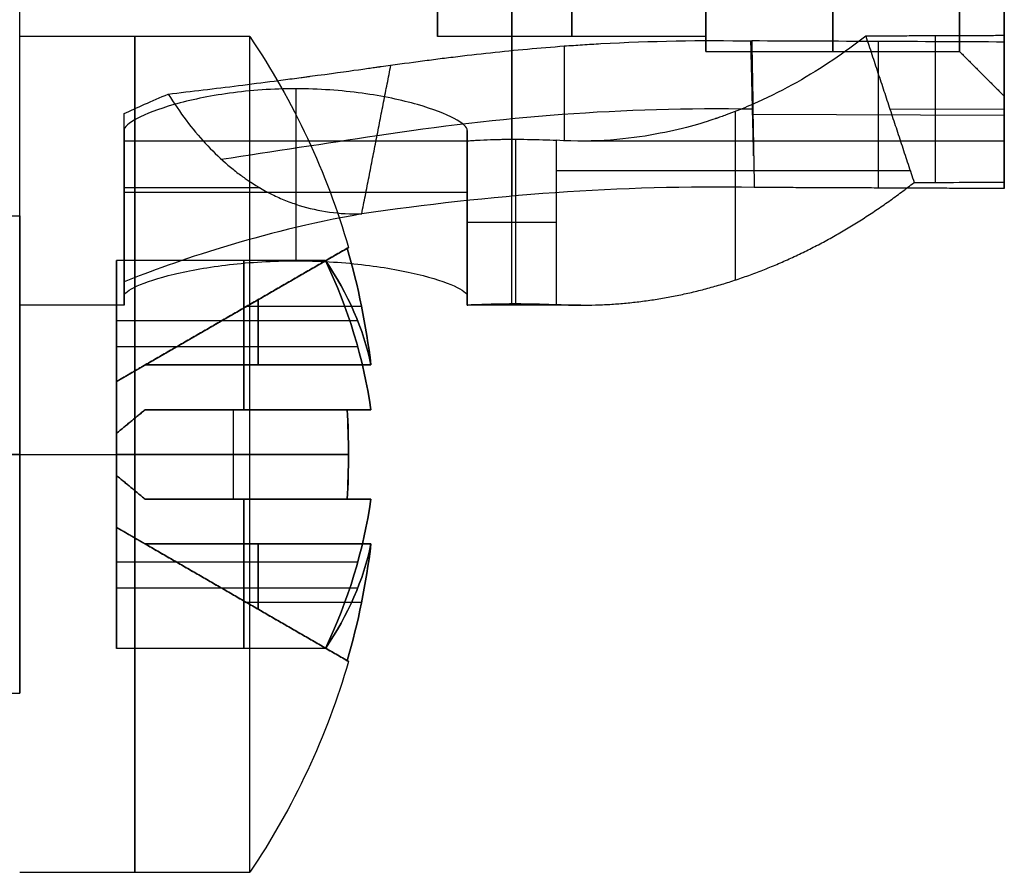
# Model space of a CAD drawing. Header units: millimetres. Extents: x -66 to 114, y 79 to 395.
# Tile 104 of 211: x 53.35 to 59.95, y 82.47 to 88.19. Entities that reach past the tile are written whole.
import ezdxf

# ---------------------------------------------------------------- set-up
doc = ezdxf.new("R2010")
doc.units = ezdxf.units.MM
doc.layers.add('Layer 01', color=7, linetype='Continuous', true_color=0x000000)

# ---------------------------------------------------------------- blocks, each defined once
blk = doc.blocks.new('Block 03')
at = {"layer": 'Layer 01'}
for p, q in [((56.15, 89.8986, 13.6304), (56.15, 88.0733, 13.6304)), ((57.95, 88.0733, 13.65), (56.15, 88.0733, 13.65)), ((57.95, 88.0732, 13.65), (57.95, 87.9733, 13.65)), ((59.4859, 88.078, 16.5935), (59.4859, 87.0962, 17.0895)), ((59.1036, 88.0405, 10.7816), (59.1036, 87.0586, 10.2855)), ((55.2, 87.7236, 15.7549), (55.2, 86.5706, 15.7549)), ((59.95, 87.3734, 13.6788), (59.95, 87.6734, 13.6788)), ((59.1835, 87.5864, 16.8389), (59.95, 87.5894, 16.8448)), ((58.1458, 87.5712, 15.2414), (58.1458, 86.4418, 15.2414)), ((58.2653, 87.5533, 10.5262), (59.95, 87.5458, 10.541)), ((56.35, 87.3881, 14.088), (56.35, 86.286, 14.088)), ((56.6742, 87.3854, 13.2469), (56.6742, 86.284, 13.2469)), ((54.05, 86.2789, 13.3601), (54.05, 87.3802, 13.3601)), ((56.35, 87.3733, 13.65), (54.05, 87.3733, 13.65)), ((59.95, 87.3733, 13.65), (57.1119, 87.3733, 13.65)), ((59.3194, 87.1747, 17.0481), (56.9461, 87.1747, 13.3945)), ((51.65, 86.8733, 22.25), (53.35, 86.8733, 22.25)), ((54.05, 86.9152, 14.6049), (54.05, 86.9152, 12.1154)), ((56.35, 86.8586, 14.6049), (56.35, 86.8586, 13.5711)), ((51.65, 83.6733, 22.25), (53.35, 83.6733, 22.25))]:
    blk.add_line(p, q, dxfattribs=at)
at = {"layer": 'Layer 01', "extrusion": (1, 9.34925e-16, 2.7939e-15)}
blk.add_arc((93.8733, 13.65, 53.35), 7.6, 180, 0, dxfattribs=at)
at = {"layer": 'Layer 01', "extrusion": (-1, -1.86985e-15, -2.7939e-15)}
blk.add_arc((-93.8733, 13.65, -53.35), 7.6, 0, 180, dxfattribs=at)
at = {"layer": 'Layer 01', "extrusion": (-1, -1.14604e-15, -2.7939e-15)}
blk.add_arc((-93.8733, 13.65, -59.95), 6.2, 0, 180, dxfattribs=at)
at = {"layer": 'Layer 01', "extrusion": (1, 1.14604e-15, 2.7939e-15)}
blk.add_arc((93.8733, 13.65, 59.95), 6.2, 180, 360, dxfattribs=at)
at = {"layer": 'Layer 01', "extrusion": (-1, 0, 0)}
for centre, radius, start, end in [((-93.8733, 13.65, -58.8), 5.9, 0, 180), ((-93.8733, 13.65, -58.8), 5.9, 180, 0), ((-93.8733, 13.65, -56.65), 7.6, 236.96669, 334.6669), ((-93.8733, 13.65, -56.65), 7.6, 0, 94.6669)]:
    blk.add_arc(centre, radius, start, end, dxfattribs=at)
at = {"layer": 'Layer 01', "extrusion": (1, 1.68236e-30, 2.7939e-15)}
for start, end in [(360, 180), (180, 360)]:
    blk.add_arc((93.8733, 13.65, 59.65), 5.9, start, end, dxfattribs=at)
at = {"layer": 'Layer 01', "extrusion": (-1, -4.04839e-16, -2.72072e-15)}
blk.add_arc((-93.8733, 13.65, -59.95), 7.6, 26.93853, 93.78729, dxfattribs=at)
at = {"layer": 'Layer 01', "extrusion": (-1, 5.78726e-16, -6.91019e-16)}
blk.add_arc((-93.8733, 13.65, -59.95), 7.6, 266.93853, 333.78729, dxfattribs=at)
at = {"layer": 'Layer 01', "extrusion": (-1, 0, -3.55271e-15)}
for centre, radius, start, end in [((-93.8733, 13.65, -57.05), 5.8, 306.4346, 83.5654), ((-93.8733, 13.65, -56.9999), 6.5, 334.42204, 358.47869)]:
    blk.add_arc(centre, radius, start, end, dxfattribs=at)
at = {"layer": 'Layer 01', "extrusion": (-1, -6.14227e-12, 3.1223e-12)}
blk.add_arc((-93.8733, 13.65, -59.95), 6.5, 333.88692, 26.96179, dxfattribs=at)
at = {"layer": 'Layer 01', "extrusion": (0, 1, 0)}
blk.add_arc((-56.8124, 13.5474, 87.0592), 3.1115, 306.51208, 332.60149, dxfattribs=at)
at = {"layer": 'Layer 01', "extrusion": (0, -1, 0)}
for centre, radius, start, end in [((55.2, 14.6049, -87.0286), 1.15, 0, 180), ((56.6742, 13.5711, -86.8298), 0.3242, 180, 326.99329)]:
    blk.add_arc(centre, radius, start, end, dxfattribs=at)
at = {"layer": 'Layer 01', "extrusion": (-1, -5.26146e-16, -4.44089e-15)}
blk.add_arc((-85.2733, 22.25, -53.35), 1.6, 90, 270, dxfattribs=at)
at = {"layer": 'Layer 01', "extrusion": (1, 4.03196e-14, 1.23383e-14)}
blk.add_arc((93.8733, 13.65, 56.35), 7.6, 172.78173, 180, dxfattribs=at)
at = {"layer": 'Layer 01', "extrusion": (1, 5.83637e-13, 3.02937e-15)}
blk.add_arc((93.8733, 13.65, 56.35), 7.6, 180, 180.59478, dxfattribs=at)
at = {"layer": 'Layer 01', "extrusion": (-1, -5.26146e-16, -2.22045e-15)}
blk.add_arc((-85.2733, 22.25, -53.35), 1.6, 270, 90, dxfattribs=at)
at = {"layer": 'Layer 01'}
for points, knots in [([(57.95, 87.9733, 13.65), (57.95, 87.9733, 13.4698), (57.95, 87.9856, 13.2005), (57.95, 88.0215, 12.8879), (57.95, 88.0449, 12.732), (57.95, 88.056, 12.6653), (57.95, 88.0637, 12.6208), (57.95, 88.0675, 12.5999), (57.95, 88.1066, 12.3886), (57.95, 88.1721, 12.1104), (57.95, 88.272, 11.7922), (57.95, 88.3199, 11.6572), (57.95, 88.3529, 11.5675), (57.95, 88.3693, 11.5245), (57.95, 88.4608, 11.2932), (57.95, 88.5842, 11.0223), (57.95, 88.7278, 10.7614), (57.95, 88.828, 10.5898), (57.95, 88.8794, 10.5066), (57.95, 89.1575, 10.0811), (57.95, 89.4139, 9.7656), (57.95, 89.8451, 9.3343), (57.95, 90.0708, 9.1307), (57.95, 90.3519, 8.9142), (57.95, 90.4762, 8.8259), (57.95, 90.5598, 8.7681), (57.95, 90.6032, 8.739), (57.95, 90.8114, 8.6028), (57.95, 91.0684, 8.4527), (57.95, 91.3808, 8.3007), (57.95, 91.5174, 8.2406), (57.95, 91.609, 8.2016), (57.95, 91.6572, 8.1818), (57.95, 91.8791, 8.0939), (57.95, 92.1496, 8.0017), (57.95, 92.4723, 7.9174), (57.95, 92.6354, 7.881), (57.95, 92.7057, 7.8666), (57.95, 92.7527, 7.8574), (57.95, 92.7776, 7.8526), (57.95, 93.1539, 7.7829), (57.95, 93.5131, 7.7501), (57.95, 94.0534, 7.75), (57.95, 94.3227, 7.7623), (57.95, 94.6353, 7.7982), (57.95, 94.7912, 7.8215), (57.95, 94.858, 7.8327), (57.95, 94.9025, 7.8404), (57.95, 94.9234, 7.8442), (57.95, 95.1347, 7.8832), (57.95, 95.4129, 7.9487), (57.95, 95.7311, 8.0487), (57.95, 95.8661, 8.0965), (57.95, 95.9558, 8.1295), (57.95, 95.9988, 8.1459), (57.95, 96.2302, 8.2375), (57.95, 96.5011, 8.3608), (57.95, 96.7619, 8.5045), (57.95, 96.9336, 8.6047), (57.95, 97.0168, 8.6561), (57.95, 97.4422, 8.9342), (57.95, 97.7577, 9.1906), (57.95, 98.189, 9.6218), (57.95, 98.3927, 9.8475), (57.95, 98.6092, 10.1286), (57.95, 98.6974, 10.2528), (57.95, 98.7553, 10.3365), (57.95, 98.7844, 10.3798), (57.95, 98.9205, 10.588), (57.95, 99.0707, 10.845), (57.95, 99.2226, 11.1575), (57.95, 99.2828, 11.294), (57.95, 99.3218, 11.3857), (57.95, 99.3415, 11.4339), (57.95, 99.4294, 11.6558), (57.95, 99.5216, 11.9262), (57.95, 99.606, 12.2489), (57.95, 99.6423, 12.4121), (57.95, 99.6567, 12.4824), (57.95, 99.666, 12.5293), (57.95, 99.6707, 12.5542), (57.95, 99.7406, 12.9312), (57.95, 99.7734, 13.2891), (57.95, 99.7733, 13.65)], [0, 0, 0, 0, 0.579641, 0.869462, 1.014372, 1.086828, 1.086828, 1.159283, 1.159283, 1.738924, 2.028745, 2.173655, 2.173655, 2.318565, 2.318565, 2.898207, 3.188027, 3.188027, 3.477848, 3.477848, 4.637131, 4.637131, 5.216772, 5.506593, 5.651503, 5.651503, 5.796413, 5.796413, 6.376055, 6.665875, 6.810786, 6.810786, 6.955696, 6.955696, 7.535338, 7.825158, 7.970069, 8.042524, 8.042524, 8.114979, 8.114979, 9.274262, 9.274262, 9.853903, 10.143724, 10.288634, 10.361089, 10.361089, 10.433544, 10.433544, 11.013186, 11.303006, 11.447917, 11.447917, 11.592827, 11.592827, 12.172468, 12.462289, 12.462289, 12.75211, 12.75211, 13.911392, 13.911392, 14.491034, 14.780854, 14.925765, 14.925765, 15.070675, 15.070675, 15.650316, 15.940137, 16.085047, 16.085047, 16.229958, 16.229958, 16.809599, 17.09942, 17.24433, 17.316785, 17.316785, 17.38924, 17.38924, 18.548523, 18.548523, 18.548523, 18.548523]), ([(57.95, 99.7733, 13.65), (57.95, 99.7733, 13.8304), (57.95, 99.761, 14.1), (57.95, 99.7251, 14.4124), (57.95, 99.7017, 14.5682), (57.95, 99.6906, 14.6348), (57.95, 99.6829, 14.6792), (57.95, 99.6792, 14.7001), (57.95, 99.6401, 14.9114), (57.95, 99.5746, 15.1896), (57.95, 99.4747, 15.5078), (57.95, 99.4268, 15.6428), (57.95, 99.3938, 15.7325), (57.95, 99.3774, 15.7755), (57.95, 99.2858, 16.0068), (57.95, 99.1625, 16.2777), (57.95, 99.0189, 16.5386), (57.95, 98.9186, 16.7102), (57.95, 98.8672, 16.7934), (57.95, 98.5892, 17.2189), (57.95, 98.3327, 17.5344), (57.95, 97.9015, 17.9657), (57.95, 97.6758, 18.1693), (57.95, 97.3947, 18.3858), (57.95, 97.2705, 18.4741), (57.95, 97.1868, 18.5319), (57.95, 97.1435, 18.561), (57.95, 96.9353, 18.6972), (57.95, 96.6783, 18.8473), (57.95, 96.3659, 18.9993), (57.95, 96.2293, 19.0594), (57.95, 96.1376, 19.0984), (57.95, 96.0895, 19.1182), (57.95, 95.8675, 19.2061), (57.95, 95.5971, 19.2983), (57.95, 95.2744, 19.3826), (57.95, 95.1112, 19.419), (57.95, 95.0409, 19.4334), (57.95, 94.994, 19.4426), (57.95, 94.969, 19.4474), (57.95, 94.5928, 19.5171), (57.95, 94.2335, 19.5499), (57.95, 93.6932, 19.55), (57.95, 93.424, 19.5377), (57.95, 93.1113, 19.5018), (57.95, 92.9554, 19.4785), (57.95, 92.8887, 19.4673), (57.95, 92.8442, 19.4596), (57.95, 92.8232, 19.4558), (57.95, 92.6119, 19.4168), (57.95, 92.3338, 19.3513), (57.95, 92.0156, 19.2513), (57.95, 91.8805, 19.2035), (57.95, 91.7908, 19.1705), (57.95, 91.7478, 19.1541), (57.95, 91.5165, 19.0625), (57.95, 91.2456, 18.9392), (57.95, 90.9848, 18.7955), (57.95, 90.8131, 18.6953), (57.95, 90.7299, 18.6439), (57.95, 90.3044, 18.3658), (57.95, 89.989, 18.1094), (57.95, 89.5576, 17.6782), (57.95, 89.354, 17.4525), (57.95, 89.1375, 17.1714), (57.95, 89.0492, 17.0472), (57.95, 88.9914, 16.9635), (57.95, 88.9623, 16.9202), (57.95, 88.8261, 16.712), (57.95, 88.676, 16.455), (57.95, 88.524, 16.1425), (57.95, 88.4639, 16.006), (57.95, 88.4249, 15.9143), (57.95, 88.4052, 15.8661), (57.95, 88.3172, 15.6442), (57.95, 88.225, 15.3738), (57.95, 88.1407, 15.0511), (57.95, 88.1043, 14.8879), (57.95, 88.09, 14.8176), (57.95, 88.0807, 14.7707), (57.95, 88.0759, 14.7457), (57.95, 88.0062, 14.3693), (57.95, 87.9734, 14.0114), (57.95, 87.9733, 13.65)], [0, 0, 0, 0, 0.579641, 0.869461, 1.014372, 1.086827, 1.086827, 1.159282, 1.159282, 1.738923, 2.028743, 2.173653, 2.173653, 2.318564, 2.318564, 2.898204, 3.188025, 3.188025, 3.477845, 3.477845, 4.637127, 4.637127, 5.216768, 5.506588, 5.651499, 5.651499, 5.796409, 5.796409, 6.37605, 6.66587, 6.81078, 6.81078, 6.955691, 6.955691, 7.535331, 7.825152, 7.970062, 8.042517, 8.042517, 8.114972, 8.114972, 9.274254, 9.274254, 9.853895, 10.143715, 10.288626, 10.361081, 10.361081, 10.433536, 10.433536, 11.013177, 11.302997, 11.447907, 11.447907, 11.592818, 11.592818, 12.172459, 12.462279, 12.462279, 12.752099, 12.752099, 13.911381, 13.911381, 14.491022, 14.780842, 14.925753, 14.925753, 15.070663, 15.070663, 15.650304, 15.940124, 16.085034, 16.085034, 16.229945, 16.229945, 16.809586, 17.099406, 17.244316, 17.316771, 17.316771, 17.389226, 17.389226, 18.548508, 18.548508, 18.548508, 18.548508]), ([(57.95, 90.9733, 8.6271), (57.95, 90.7047, 8.7822), (57.95, 90.3249, 9.0436), (57.95, 89.9225, 9.3985), (57.95, 89.7315, 9.5884), (57.95, 89.6518, 9.6725), (57.95, 89.5992, 9.7292), (57.95, 89.5746, 9.7561), (57.95, 89.1105, 10.2756), (57.95, 88.7658, 10.8248), (57.95, 88.3893, 11.7332), (57.95, 88.2412, 12.1969), (57.95, 88.1385, 12.7543), (57.95, 88.1047, 13.0372), (57.95, 88.0922, 13.1796), (57.95, 88.0877, 13.2409), (57.95, 88.085, 13.2818), (57.95, 88.0837, 13.3034), (57.95, 88.0475, 13.9416), (57.95, 88.1106, 14.5524), (57.95, 88.3511, 15.4505), (57.95, 88.5051, 15.8848), (57.95, 88.7439, 16.3654), (57.95, 88.878, 16.5993), (57.95, 88.9387, 16.6981), (57.95, 88.9798, 16.7637), (57.95, 88.9995, 16.7945), (57.95, 89.3812, 17.3772), (57.95, 89.8225, 17.8523), (57.95, 90.6025, 18.451), (57.95, 91.012, 18.7141), (57.95, 91.5239, 18.9576), (57.95, 91.7883, 19.0635), (57.95, 91.9227, 19.1124), (57.95, 91.9807, 19.1326), (57.95, 92.0195, 19.1458), (57.95, 92.0401, 19.1527), (57.95, 92.6471, 19.3528), (57.95, 93.2521, 19.4499), (57.95, 93.8733, 19.45)], [0, 0, 0, 0, 0.951729, 1.427593, 1.665525, 1.784492, 1.784492, 1.903458, 1.903458, 3.806915, 3.806915, 4.758644, 5.234509, 5.472441, 5.591407, 5.65089, 5.65089, 5.710373, 5.710373, 7.613831, 7.613831, 8.56556, 9.041424, 9.279356, 9.398322, 9.398322, 9.517288, 9.517288, 11.420746, 11.420746, 12.372475, 12.848339, 13.086272, 13.205238, 13.264721, 13.264721, 13.324204, 13.324204, 15.227661, 15.227661, 15.227661, 15.227661]), ([(56.15, 93.2233, 19.4135), (56.15, 92.9406, 19.3816), (56.15, 92.5244, 19.3037), (56.15, 92.0526, 19.1602), (56.15, 91.8201, 19.0753), (56.15, 91.7213, 19.0361), (56.15, 91.6555, 19.0093), (56.15, 91.6242, 18.9963), (56.15, 91.0421, 18.7471), (56.15, 90.5416, 18.4347), (56.15, 89.864, 17.8517), (56.15, 89.551, 17.5379), (56.15, 89.2311, 17.1329), (56.15, 89.0824, 16.9207), (56.15, 89.0211, 16.8276), (56.15, 88.9808, 16.7651), (56.15, 88.9599, 16.7322), (56.15, 88.6419, 16.2182), (56.15, 88.4182, 15.7006), (56.15, 88.1973, 14.8764), (56.15, 88.1177, 14.4606), (56.15, 88.0789, 13.969), (56.15, 88.073, 13.7215), (56.15, 88.0733, 13.6151), (56.15, 88.0742, 13.5441), (56.15, 88.0749, 13.5102), (56.15, 88.0942, 12.8773), (56.15, 88.202, 12.2972), (56.15, 88.4971, 11.4534), (56.15, 88.6748, 11.0474), (56.15, 88.9348, 10.6016), (56.15, 89.0781, 10.3856), (56.15, 89.1423, 10.2946), (56.15, 89.1857, 10.2342), (56.15, 89.2088, 10.2028), (56.15, 89.571, 9.7187), (56.15, 89.9706, 9.3219), (56.15, 90.4287, 8.9837)], [0, 0, 0, 0, 0.869663, 1.304494, 1.52191, 1.630618, 1.630618, 1.739326, 1.739326, 3.478651, 3.478651, 4.348314, 4.783146, 5.000561, 5.109269, 5.109269, 5.217977, 5.217977, 6.957303, 6.957303, 7.826966, 8.261797, 8.479213, 8.587921, 8.587921, 8.696628, 8.696628, 10.435954, 10.435954, 11.305617, 11.740448, 11.957864, 12.066572, 12.066572, 12.17528, 12.17528, 13.914605, 13.914605, 13.914605, 13.914605]), ([(54.3458, 87.6884, 11.6507), (54.5014, 87.7064, 11.595), (54.737, 87.7348, 11.5113), (55.0159, 87.7702, 11.4132), (55.1563, 87.7885, 11.3641), (55.2268, 87.7978, 11.3395), (55.262, 87.8025, 11.3272), (55.2797, 87.8049, 11.3211), (55.2873, 87.8059, 11.3184), (55.2923, 87.8066, 11.3167), (55.2931, 87.8067, 11.3164), (55.434, 87.8255, 11.2674), (55.542, 87.8405, 11.2301), (55.661, 87.8572, 11.1891), (55.6935, 87.8617, 11.178), (55.7316, 87.8671, 11.165), (55.7479, 87.8694, 11.1594), (55.7622, 87.8714, 11.1546), (55.7682, 87.8723, 11.1525), (55.7705, 87.8726, 11.1517), (55.772, 87.8728, 11.1512), (55.7708, 87.8726, 11.1517), (55.8579, 87.8848, 11.1224), (55.9814, 87.9017, 11.0828), (56.12, 87.9197, 11.0414), (56.1781, 87.9271, 11.0248), (56.2167, 87.9319, 11.0139), (56.2338, 87.934, 11.0091), (56.4225, 87.9571, 10.9573), (56.5889, 87.9751, 10.9184), (56.8364, 87.9976, 10.8704), (56.9597, 88.0078, 10.849), (57.0822, 88.0162, 10.8315), (57.1637, 88.0214, 10.8207), (57.203, 88.0238, 10.8158), (57.5807, 88.0444, 10.7733), (57.9182, 88.0506, 10.7611), (58.2572, 88.0442, 10.7741)], [0, 0, 0, 0, 0.507943, 0.761914, 0.8889, 0.952393, 0.984139, 1.000012, 1.007949, 1.007949, 1.015885, 1.015885, 1.269857, 1.269857, 1.396843, 1.396843, 1.460335, 1.492082, 1.507955, 1.515892, 1.515892, 1.523828, 1.523828, 1.7778, 1.904785, 1.968278, 1.968278, 2.031771, 2.031771, 2.539714, 2.539714, 2.793685, 2.920671, 2.920671, 3.047656, 3.047656, 4.063542, 4.063542, 4.063542, 4.063542]), ([(59.0217, 88.0762, 16.5899), (58.8811, 87.9664, 16.3734), (58.7267, 87.8612, 16.1361), (58.4745, 87.7196, 15.7478), (58.387, 87.6751, 15.6131), (58.2506, 87.6137, 15.4029), (58.1811, 87.5844, 15.2958), (58.0977, 87.5527, 15.1675), (58.0555, 87.5376, 15.1024), (58.0342, 87.5302, 15.0697), (58.0236, 87.5266, 15.0533), (58.019, 87.5251, 15.0462), (58.0159, 87.524, 15.0415), (58.0136, 87.5232, 15.0379), (57.9223, 87.4925, 14.8973), (57.7881, 87.4515, 14.6919), (57.4325, 87.3863, 14.1447), (57.2111, 87.3623, 13.8025), (56.9461, 87.3784, 13.3945)], [0, 0, 0, 0, 0.976506, 0.976506, 1.464758, 1.464758, 1.708885, 1.830948, 1.89198, 1.922495, 1.937753, 1.945382, 1.945382, 1.953011, 1.953011, 2.929517, 2.929517, 3.906022, 3.906022, 3.906022, 3.906022]), ([(56.35, 87.4439, 14.6049), (56.35, 87.4665, 14.7573), (56.3201, 87.4942, 14.9056), (56.2056, 87.555, 15.1825), (56.1215, 87.5876, 15.3089), (55.9114, 87.6474, 15.5207), (55.784, 87.6746, 15.607), (55.5065, 87.7126, 15.7235), (55.3533, 87.7235, 15.7547), (55.0496, 87.7237, 15.7551), (54.8967, 87.713, 15.7246), (54.6168, 87.6748, 15.6076), (54.4902, 87.6478, 15.5222), (54.2781, 87.5875, 15.3086), (54.1944, 87.555, 15.1826), (54.0802, 87.4944, 14.9065), (54.05, 87.4665, 14.7573), (54.05, 87.4439, 14.6049)], [0, 0, 0, 0, 0.46071, 0.46071, 0.921421, 0.921421, 1.382131, 1.382131, 1.842842, 1.842842, 2.303552, 2.303552, 2.764262, 2.764262, 3.224973, 3.224973, 3.685683, 3.685683, 3.685683, 3.685683]), ([(54.3458, 87.6884, 11.6507), (54.4234, 87.5637, 11.5496), (54.5069, 87.4538, 11.4542), (54.6381, 87.3114, 11.3209), (54.7053, 87.2458, 11.2567), (54.7857, 87.1791, 11.1862), (54.8264, 87.1481, 11.1521), (54.8439, 87.1354, 11.1377), (54.8556, 87.127, 11.1282), (54.8602, 87.1238, 11.1245), (54.9245, 87.0793, 11.073), (55.0122, 87.0276, 11.0077), (55.1172, 86.9806, 10.9378), (55.1627, 86.9634, 10.9091), (55.1931, 86.9525, 10.8904), (55.2074, 86.9477, 10.8817), (55.3538, 86.9019, 10.7949), (55.4941, 86.8826, 10.7252), (55.6426, 86.8847, 10.6639)], [0, 0, 0, 0, 0.471906, 0.471906, 0.707859, 0.825836, 0.884824, 0.914318, 0.914318, 0.943813, 0.943813, 1.179766, 1.297742, 1.356731, 1.356731, 1.415719, 1.415719, 1.887625, 1.887625, 1.887625, 1.887625]), ([(54.7013, 87.252, 11.2617), (55.0495, 87.3049, 11.144), (55.3976, 87.3579, 11.0264), (56.56, 87.5346, 10.6335), (57.3982, 87.6056, 10.511), (58.2631, 87.5883, 10.5438), (58.2639, 87.5883, 10.5439), (58.2647, 87.5883, 10.5439)], [0.134256, 0.134256, 0.134256, 0.134256, 0.3913251, 0.3913251, 0.9926404, 0.9926404, 0.9931998, 0.9931998, 0.9931998, 0.9931998]), ([(56.35, 87.3738, 13.5711), (56.35, 87.3741, 13.544), (56.3534, 87.3747, 13.513), (56.3681, 87.3761, 13.463), (56.3746, 87.3766, 13.4459), (56.3872, 87.3774, 13.4199), (56.392, 87.3777, 13.4112), (56.4025, 87.3784, 13.394), (56.4073, 87.3787, 13.3866), (56.4436, 87.3807, 13.3381), (56.4768, 87.382, 13.3116), (56.5212, 87.3835, 13.2847), (56.5353, 87.3839, 13.2779), (56.5608, 87.3846, 13.2671), (56.571, 87.3848, 13.2636), (56.6273, 87.3858, 13.2469), (56.6874, 87.3857, 13.2398), (56.8217, 87.3834, 13.2742), (56.8962, 87.3814, 13.3177), (56.9461, 87.3784, 13.3945)], [0, 0, 0, 0, 0.1051977, 0.1051977, 0.1577966, 0.1577966, 0.184096, 0.184096, 0.2103955, 0.2103955, 0.3155932, 0.3155932, 0.3681921, 0.3681921, 0.4207909, 0.4207909, 0.6311864, 0.6311864, 0.8415819, 0.8415819, 0.8415819, 0.8415819]), ([(58.2734, 87.0622, 10.2782), (57.8231, 87.0707, 10.2611), (57.3786, 87.0584, 10.2852), (56.5008, 86.9964, 10.4139), (56.0649, 86.9462, 10.5196), (55.6426, 86.8847, 10.6639)], [0, 0, 0, 0, 1.343613, 1.343613, 2.687226, 2.687226, 2.687226, 2.687226]), ([(55.6426, 86.8847, 10.6639), (55.2964, 86.8244, 10.8045), (54.9872, 86.7453, 11.0006), (54.4431, 86.5799, 11.4971), (54.2214, 86.4981, 11.7847), (54.05, 86.4299, 12.1152)], [0, 0, 0, 0, 1.129404, 1.129404, 2.258808, 2.258808, 2.258808, 2.258808]), ([(54.05, 86.3336, 14.6049), (54.05, 86.3528, 14.7571), (54.0799, 86.3765, 14.9057), (54.1946, 86.4282, 15.183), (54.2791, 86.456, 15.3098), (54.4897, 86.5066, 15.5216), (54.6174, 86.5296, 15.6078), (54.8947, 86.5615, 15.7238), (55.0475, 86.5706, 15.7548), (55.3501, 86.5707, 15.7551), (55.5024, 86.5618, 15.7248), (55.7819, 86.5297, 15.6083), (55.9085, 86.507, 15.5232), (56.1215, 86.4559, 15.3093), (56.2053, 86.4282, 15.1831), (56.3199, 86.3766, 14.9064), (56.35, 86.3528, 14.7571), (56.35, 86.3336, 14.6049)], [0, 0, 0, 0, 0.458975, 0.458975, 0.917949, 0.917949, 1.376924, 1.376924, 1.835898, 1.835898, 2.294873, 2.294873, 2.753847, 2.753847, 3.212822, 3.212822, 3.671796, 3.671796, 3.671796, 3.671796]), ([(56.35, 86.2737, 13.5711), (56.35, 86.2745, 13.4994), (56.3714, 86.2762, 13.4348), (56.4572, 86.2803, 13.3198), (56.513, 86.2823, 13.2808), (56.6506, 86.2844, 13.2399), (56.7185, 86.2842, 13.242), (56.8535, 86.2817, 13.2916), (56.9069, 86.2797, 13.3342), (56.9461, 86.2776, 13.3945)], [0, 0, 0, 0, 0.211765, 0.211765, 0.4235299, 0.4235299, 0.6352949, 0.6352949, 0.8470599, 0.8470599, 0.8470599, 0.8470599])]:
    blk.add_open_spline(points, degree=3, knots=knots, dxfattribs=at)
for points, degree in [([(53.35, 84.9733, 25.35), (53.35, 88.5733, 25.35), (53.35, 92.1733, 25.35)], 2), ([(58.2699, 87.2741, 10.3852), (58.2606, 87.6592, 10.5795), (58.2513, 88.0443, 10.7738)], 2), ([(59.95, 88.0368, 10.7891), (59.3857, 88.0393, 10.7841), (58.8215, 88.0417, 10.7791), (58.2572, 88.0442, 10.7741)], 3), ([(58.2572, 88.0442, 10.7741), (58.2626, 87.7169, 10.6088), (58.268, 87.3895, 10.4435), (58.2734, 87.0622, 10.2782)], 3), ([(59.95, 88.0798, 16.5971), (59.4859, 88.078, 16.5935), (59.0217, 88.0762, 16.5899)], 2), ([(59.0217, 88.0762, 16.5899), (59.1836, 87.5859, 16.8391), (59.3455, 87.0956, 17.0884)], 2), ([(59.95, 88.0798, 16.5971), (59.95, 87.5889, 16.8451), (59.95, 87.098, 17.0931)], 2), ([(59.95, 87.0549, 10.293), (59.95, 87.5459, 10.5411), (59.95, 88.0368, 10.7891)], 2), ([(57.95, 87.9733, 13.65), (58.8, 87.9733, 13.65), (59.65, 87.9733, 13.65)], 2), ([(59.65, 87.9733, 13.65), (59.8, 87.8233, 13.65), (59.95, 87.6733, 13.65)], 2), ([(55.6426, 86.8847, 10.6638), (55.7404, 87.3836, 10.8961), (55.8382, 87.8825, 11.1283)], 2), ([(54.0499, 87.557, 12.1157), (54.1346, 87.5968, 11.9521), (54.2332, 87.6411, 11.7971), (54.3458, 87.6884, 11.6507)], 3), ([(54.05, 86.4299, 12.1152), (54.0499, 86.8056, 12.1154), (54.0498, 87.1813, 12.1156), (54.0499, 87.557, 12.1157)], 3), ([(54.05, 87.4439, 14.6049), (54.05, 87.3211, 13.7783), (54.0499, 87.3597, 12.9279), (54.0499, 87.557, 12.1157)], 3), ([(54.05, 87.4439, 14.6049), (54.05, 86.8887, 14.6049), (54.05, 86.3336, 14.6049)], 2), ([(56.35, 87.4439, 14.6049), (56.35, 86.8887, 14.6049), (56.35, 86.3336, 14.6049)], 2), ([(56.35, 87.3738, 13.5711), (56.35, 87.3696, 13.9168), (56.35, 87.3931, 14.2629), (56.35, 87.4439, 14.6049)], 3), ([(56.35, 86.2737, 13.5711), (56.35, 86.8238, 13.5711), (56.35, 87.3738, 13.5711)], 2), ([(56.9461, 87.3784, 13.3945), (56.9461, 86.828, 13.3945), (56.9461, 86.2776, 13.3945)], 2), ([(59.3455, 87.0956, 17.0884), (59.547, 87.0964, 17.0899), (59.7485, 87.0972, 17.0915), (59.95, 87.098, 17.0931)], 3), ([(54.05, 86.4299, 12.1152), (54.05, 86.3259, 12.6198), (54.05, 86.2733, 13.1349), (54.05, 86.2733, 13.65)], 3), ([(54.05, 86.2733, 13.65), (54.05, 86.2733, 13.9692), (54.05, 86.2935, 14.2883), (54.05, 86.3336, 14.6049)], 3), ([(54.05, 86.2733, 13.65), (53.7, 86.2733, 13.65), (53.35, 86.2733, 13.65)], 2), ([(57.112, 86.2733, 13.65), (56.731, 86.2733, 13.65), (56.35, 86.2733, 13.65)], 2), ([(56.9788, 86.2761, 13.4449), (56.677, 86.2761, 13.4449), (56.3752, 86.2761, 13.4449)], 2), ([(56.9461, 86.2776, 13.3945), (57.0014, 86.2748, 13.4796), (57.0567, 86.2733, 13.5648), (57.112, 86.2733, 13.65)], 3), ([(53.35, 85.2733, 20.65), (52.5, 85.2733, 20.65), (51.65, 85.2733, 20.65)], 2), ([(51.65, 85.2733, 23.85), (52.5, 85.2733, 23.85), (53.35, 85.2733, 23.85)], 2)]:
    blk.add_open_spline(points, degree=degree, dxfattribs=at)
for points, weights, degree in [([(57.112, 86.2733, 13.65), (57.8918, 86.2733, 14.8504), (58.6501, 86.5525, 16.0179), (59.3455, 87.0956, 17.0884)], [1, 0.981716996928, 0.981716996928, 1], 3), ([(59.95, 87.0549, 10.293), (59.3912, 87.0573, 10.2881), (58.8323, 87.0598, 10.2831), (58.2734, 87.0622, 10.2782)], [1, 0.999999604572, 0.999999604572, 1], 3), ([(56.731, 86.2838, 13.2516), (56.731, 86.2733, 13.4507), (56.731, 86.2733, 13.65)], [0.999350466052, 0.999017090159, 0.99937073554], 2)]:
    blk.add_rational_spline(points, weights, degree=degree, dxfattribs=at)

msp = doc.modelspace()

# ---------------------------------------------------------------- linework, layer by layer
at = {"layer": 'Layer 01'}
for p, q in [((54, 85.763, 22.25), (55.5538, 86.6601, 22.25)), ((54, 85.763, 5.05), (55.5538, 86.6601, 5.05)), ((54.8524, 85.5733, 21.65), (54.8524, 86.574, 20.9493)), ((54.8524, 86.574, 20.9493), (54.8524, 85.8733, 21.95)), ((54.8524, 85.8733, 22.55), (54.8524, 86.574, 23.5507)), ((54.8524, 86.574, 23.5507), (54.8524, 85.5733, 22.85)), ((54.8524, 85.5733, 4.45), (54.8524, 86.574, 3.7493)), ((54.8524, 86.574, 3.7493), (54.8524, 85.8733, 4.75)), ((54.8524, 85.8733, 5.35), (54.8524, 86.574, 6.3507)), ((54.8524, 86.574, 6.3507), (54.8524, 85.5733, 5.65)), ((55.6416, 86.2644, 22.55), (54.8685, 86.2644, 22.55)), ((55.6416, 86.2644, 21.95), (54.8685, 86.2644, 21.95)), ((55.6416, 86.2644, 5.35), (54.8685, 86.2644, 5.35)), ((55.6416, 86.2644, 4.75), (54.8685, 86.2644, 4.75)), ((54.948, 86.3103, 22.55), (54.948, 85.8733, 22.55)), ((54.948, 85.8733, 21.95), (54.948, 86.3103, 21.95)), ((54.948, 86.3103, 5.35), (54.948, 85.8733, 5.35)), ((54.948, 85.8733, 4.75), (54.948, 86.3103, 4.75)), ((54.7769, 86.2115, 21.95), (54.7769, 86.2115, 22.55)), ((54.7769, 86.2115, 4.75), (54.7769, 86.2115, 5.35)), ((55.616, 86.1685, 21.5285), (54, 86.1685, 21.5285)), ((55.616, 86.1685, 22.9715), (54, 86.1685, 22.9715)), ((55.616, 86.1685, 4.3285), (54, 86.1685, 4.3285)), ((55.616, 86.1685, 5.7715), (54, 86.1685, 5.7715)), ((55.616, 85.9949, 21.3548), (54, 85.9949, 21.3548)), ((55.616, 85.9949, 23.1452), (54, 85.9949, 23.1452)), ((55.616, 85.9949, 4.1548), (54, 85.9949, 4.1548)), ((55.616, 85.9949, 5.9452), (54, 85.9949, 5.9452)), ((54, 85.763, 22.25), (54, 84.7837, 22.25)), ((54, 85.763, 5.05), (54, 84.7837, 5.05)), ((54.7809, 85.5733, 23.1905), (54.7809, 84.9733, 23.1905)), ((54.7809, 85.5733, 21.3095), (54.7809, 84.9733, 21.3095)), ((54.7809, 85.5733, 5.9905), (54.7809, 84.9733, 5.9905)), ((54.7809, 85.5733, 4.1095), (54.7809, 84.9733, 4.1095)), ((55.6416, 85.5733, 23.2411), (54.8685, 85.5733, 23.2411)), ((55.6416, 85.5733, 21.2589), (54.8685, 85.5733, 21.2589)), ((55.6416, 85.5733, 6.0411), (54.8685, 85.5733, 6.0411)), ((55.6416, 85.5733, 4.0589), (54.8685, 85.5733, 4.0589)), ((54.948, 85.5733, 22.85), (54.948, 85.5733, 23.287)), ((54.948, 85.5733, 21.213), (54.948, 85.5733, 21.65)), ((54.948, 85.5733, 5.65), (54.948, 85.5733, 6.087)), ((54.948, 85.5733, 4.013), (54.948, 85.5733, 4.45)), ((53.35, 85.2733, 25.05), (54.8925, 85.2733, 25.05)), ((53.35, 85.2733, 19.45), (54.8925, 85.2733, 19.45)), ((53.35, 85.2733, 7.85), (54.8925, 85.2733, 7.85)), ((53.35, 85.2733, 2.25), (54.8925, 85.2733, 2.25)), ((54, 85.2733, 22.7396), (55.5538, 85.2733, 23.6367)), ((55.5538, 85.2733, 20.8633), (54, 85.2733, 21.7604)), ((54, 85.2733, 22.7396), (54, 85.2733, 21.7604)), ((54, 85.2733, 5.5396), (55.5538, 85.2733, 6.4367)), ((55.5538, 85.2733, 3.6633), (54, 85.2733, 4.5604)), ((54, 85.2733, 5.5396), (54, 85.2733, 4.5604)), ((54.8524, 84.9733, 22.85), (54.8524, 83.9726, 23.5507)), ((54.8524, 83.9726, 20.9493), (54.8524, 84.9733, 21.65)), ((54.8524, 84.9733, 5.65), (54.8524, 83.9726, 6.3507)), ((54.8524, 83.9726, 3.7493), (54.8524, 84.9733, 4.45)), ((55.6416, 84.9733, 21.2589), (54.8685, 84.9733, 21.2589)), ((55.6416, 84.9733, 23.2411), (54.8685, 84.9733, 23.2411)), ((55.6416, 84.9733, 4.0589), (54.8685, 84.9733, 4.0589)), ((55.6416, 84.9733, 6.0411), (54.8685, 84.9733, 6.0411)), ((54.948, 84.9733, 21.65), (54.948, 84.9733, 21.213)), ((54.948, 84.9733, 23.287), (54.948, 84.9733, 22.85)), ((54.948, 84.9733, 4.45), (54.948, 84.9733, 4.013)), ((54.948, 84.9733, 6.087), (54.948, 84.9733, 5.65)), ((55.5538, 83.8866, 22.25), (54, 84.7837, 22.25)), ((55.5538, 83.8866, 5.05), (54, 84.7837, 5.05)), ((54.8524, 83.9726, 23.5507), (54.8524, 84.6733, 22.55)), ((54.8524, 84.6733, 21.95), (54.8524, 83.9726, 20.9493)), ((54.8524, 83.9726, 6.3507), (54.8524, 84.6733, 5.35)), ((54.8524, 84.6733, 4.75), (54.8524, 83.9726, 3.7493)), ((54.948, 84.2364, 21.95), (54.948, 84.6733, 21.95)), ((54.948, 84.6733, 22.55), (54.948, 84.2364, 22.55)), ((54.948, 84.2364, 4.75), (54.948, 84.6733, 4.75)), ((54.948, 84.6733, 5.35), (54.948, 84.2364, 5.35)), ((55.616, 84.5518, 23.1452), (54, 84.5518, 23.1452)), ((55.616, 84.5518, 21.3548), (54, 84.5518, 21.3548)), ((55.616, 84.5518, 5.9452), (54, 84.5518, 5.9452)), ((55.616, 84.5518, 4.1548), (54, 84.5518, 4.1548)), ((55.616, 84.3782, 22.9715), (54, 84.3782, 22.9715)), ((55.616, 84.3782, 21.5285), (54, 84.3782, 21.5285)), ((55.616, 84.3782, 5.7715), (54, 84.3782, 5.7715)), ((55.616, 84.3782, 4.3285), (54, 84.3782, 4.3285)), ((54.7769, 84.3351, 21.95), (54.7769, 84.3351, 22.55)), ((54.7769, 84.3351, 4.75), (54.7769, 84.3351, 5.35)), ((55.6416, 84.2823, 21.95), (54.8685, 84.2823, 21.95)), ((55.6416, 84.2823, 22.55), (54.8685, 84.2823, 22.55)), ((55.6416, 84.2823, 4.75), (54.8685, 84.2823, 4.75)), ((55.6416, 84.2823, 5.35), (54.8685, 84.2823, 5.35))]:
    msp.add_line(p, q, dxfattribs=at)
at = {"layer": 'Layer 01', "extrusion": (1, 0, 0)}
for centre, start, end in [((85.2733, 22.25, 54.1212), 0, 180), ((85.2733, 22.25, 54.1212), 180, 0), ((85.2733, 5.05, 54.1212), 0, 180), ((85.2733, 5.05, 54.1212), 180, 0)]:
    msp.add_arc(centre, 2.8, start, end, dxfattribs=at)
at = {"layer": 'Layer 01', "extrusion": (-1, 0, 4.67973e-16)}
for centre in [(-85.2733, 22.25, -54.8925), (-85.2733, 5.05, -54.8925)]:
    msp.add_arc(centre, 2.8, 0, 180, dxfattribs=at)
at = {"layer": 'Layer 01', "extrusion": (-2.75936e-15, -1.29134e-15, -1)}
msp.add_arc((-50.75, 85.2733, -22.25), 5, 145.9442, 163.89789, dxfattribs=at)
at = {"layer": 'Layer 01', "extrusion": (1, 0, -4.67973e-16)}
msp.add_arc((85.2733, 22.25, 54.8925), 2.8, 180, 0, dxfattribs=at)
at = {"layer": 'Layer 01', "extrusion": (0, 0, -1)}
for centre, start, end in [((-50.75, 85.2733, -22.25), 145.9442, 163.89789), ((-50.75, 85.2733, -5.05), 145.9442, 163.89789), ((-50.75, 85.2733, -22.25), 196.10211, 214.0558), ((-50.75, 85.2733, -5.05), 196.10211, 214.0558)]:
    msp.add_arc(centre, 5, start, end, dxfattribs=at)
at = {"layer": 'Layer 01', "extrusion": (-4.69647e-16, -5.74007e-16, -1)}
msp.add_arc((-50.75, 85.2733, -5.05), 5, 145.9442, 163.89789, dxfattribs=at)
at = {"layer": 'Layer 01', "extrusion": (1, -1.48444e-31, -4.67973e-16)}
msp.add_arc((85.2733, 5.05, 54.8925), 2.8, 180, 360, dxfattribs=at)
at = {"layer": 'Layer 01', "extrusion": (-0.5, 0.866025, -4.99792e-14)}
msp.add_arc((-86.5875, 22.25, 47.2729), 4.8536, 180, 183.54368, dxfattribs=at)
at = {"layer": 'Layer 01', "extrusion": (-0.5, 0.866025, -1.5608e-16)}
for centre in [(-86.5875, 22.25, 47.2729), (-86.5875, 5.05, 47.2729)]:
    msp.add_arc(centre, 4.8536, 176.45632, 180, dxfattribs=at)
at = {"layer": 'Layer 01', "extrusion": (-0.5, 0.866025, -2.66369e-15)}
msp.add_arc((-86.5875, 5.05, 47.2729), 4.8536, 180, 183.54368, dxfattribs=at)
at = {"layer": 'Layer 01', "extrusion": (-4.69782e-14, -1.40922e-14, -1)}
msp.add_arc((-50.75, 85.2733, -21.95), 4.991, 163.92348, 173.0954, dxfattribs=at)
at = {"layer": 'Layer 01'}
for centre, start, end in [((50.75, 85.2733, 22.55), 6.9046, 16.07652), ((50.75, 85.2733, 5.35), 6.9046, 16.07652), ((50.75, 85.2733, 22.55), 343.92348, 353.0954), ((50.75, 85.2733, 5.35), 343.92348, 353.0954)]:
    msp.add_arc(centre, 4.991, start, end, dxfattribs=at)
at = {"layer": 'Layer 01', "extrusion": (1.93486e-14, 2.79758e-15, -1)}
msp.add_arc((-50.75, 85.2733, -4.75), 4.991, 163.92348, 173.0954, dxfattribs=at)
at = {"layer": 'Layer 01', "extrusion": (1.25773e-14, -0.573576, -0.819152)}
msp.add_arc((50.75, -57.0897, -66.8175), 4.9898, 338.71276, 353.21063, dxfattribs=at)
at = {"layer": 'Layer 01', "extrusion": (-2.59231e-13, 0.819152, 0.573576)}
msp.add_arc((-50.75, -30.6846, 82.9333), 4.9898, 186.78937, 201.28724, dxfattribs=at)
at = {"layer": 'Layer 01', "extrusion": (-3.49368e-14, 0.819152, -0.573576)}
msp.add_arc((-50.75, 67.1369, 57.4092), 4.9898, 158.71276, 173.21063, dxfattribs=at)
at = {"layer": 'Layer 01', "extrusion": (-5.65977e-14, -0.573576, 0.819152)}
msp.add_arc((50.75, 82.6139, -30.3652), 4.9898, 6.78937, 21.28724, dxfattribs=at)
at = {"layer": 'Layer 01', "extrusion": (1.85165e-13, -0.573576, -0.819152)}
msp.add_arc((50.75, -66.9553, -52.7281), 4.9898, 338.71276, 353.21063, dxfattribs=at)
at = {"layer": 'Layer 01', "extrusion": (-8.38484e-15, 0.819152, 0.573576)}
msp.add_arc((-50.75, -44.7741, 73.0678), 4.9898, 186.78937, 201.28724, dxfattribs=at)
at = {"layer": 'Layer 01', "extrusion": (-1.23676e-13, 0.819152, -0.573576)}
msp.add_arc((-50.75, 53.0475, 67.2747), 4.9898, 158.71276, 173.21063, dxfattribs=at)
at = {"layer": 'Layer 01', "extrusion": (1.11798e-14, -0.573576, 0.819152)}
msp.add_arc((50.75, 72.7484, -44.4546), 4.9898, 6.78937, 21.28724, dxfattribs=at)
at = {"layer": 'Layer 01', "extrusion": (4.293e-17, 1, -3.54516e-16)}
msp.add_arc((-50.75, 22.25, 85.5733), 4.991, 163.92348, 173.0954, dxfattribs=at)
at = {"layer": 'Layer 01', "extrusion": (-1.10388e-14, 1, 2.24397e-15)}
for centre in [(-50.75, 22.25, 85.5733), (-50.75, 5.05, 85.5733)]:
    msp.add_arc(centre, 4.991, 186.9046, 196.07652, dxfattribs=at)
at = {"layer": 'Layer 01', "extrusion": (-0.5, 0, 0.866025)}
for centre in [(-85.2733, 55.0758, -7.3069), (-85.2733, 46.4758, -22.2025)]:
    msp.add_arc(centre, 4.8536, 86.45632, 93.54368, dxfattribs=at)
at = {"layer": 'Layer 01', "extrusion": (-0.5, 0, -0.866025)}
msp.add_arc((-85.2733, -32.8258, -45.845), 4.8536, 266.45632, 273.54368, dxfattribs=at)
at = {"layer": 'Layer 01', "extrusion": (-4.37684e-15, 1, -8.89727e-16)}
msp.add_arc((-50.75, 5.05, 85.5733), 4.991, 163.92348, 173.0954, dxfattribs=at)
at = {"layer": 'Layer 01', "extrusion": (-0.5, -1.52301e-16, -0.866025)}
msp.add_arc((-85.2733, -41.4258, -30.9494), 4.8536, 266.45632, 273.54368, dxfattribs=at)
at = {"layer": 'Layer 01', "extrusion": (3.24721e-31, 1, -4.67973e-16)}
for start, end in [(196.10214, 214.0558), (145.9442, 163.89786)]:
    msp.add_arc((-50.75, 22.25, 85.2733), 5, start, end, dxfattribs=at)
at = {"layer": 'Layer 01', "extrusion": (2.43541e-31, 1, -4.67973e-16)}
for start, end in [(196.10214, 214.0558), (145.9442, 163.89786)]:
    msp.add_arc((-50.75, 5.05, 85.2733), 5, start, end, dxfattribs=at)
at = {"layer": 'Layer 01', "extrusion": (-6.14888e-14, 0.573576, 0.819152)}
msp.add_arc((-50.75, -57.0897, 67.4563), 4.9898, 158.71276, 173.21063, dxfattribs=at)
at = {"layer": 'Layer 01', "extrusion": (-7.75597e-14, 0.573576, -0.819152)}
msp.add_arc((-50.75, 82.6139, 31.0041), 4.9898, 186.78937, 201.28724, dxfattribs=at)
at = {"layer": 'Layer 01', "extrusion": (-1.03413e-13, 0.573576, 0.819152)}
msp.add_arc((-50.75, -66.9553, 53.3669), 4.9898, 158.71276, 173.21063, dxfattribs=at)
at = {"layer": 'Layer 01', "extrusion": (-4.19242e-14, 0.573576, -0.819152)}
msp.add_arc((-50.75, 72.7484, 45.0935), 4.9898, 186.78937, 201.28724, dxfattribs=at)
at = {"layer": 'Layer 01', "extrusion": (-2.19217e-13, -1, 6.27324e-14)}
msp.add_arc((50.75, 22.25, -84.9733), 4.991, 343.92348, 353.0954, dxfattribs=at)
at = {"layer": 'Layer 01', "extrusion": (-2.03447e-13, -1, -2.3187e-14)}
msp.add_arc((50.75, 22.25, -84.9733), 4.991, 6.9046, 16.07652, dxfattribs=at)
at = {"layer": 'Layer 01', "extrusion": (-4.23612e-13, -1, 8.61121e-14)}
msp.add_arc((50.75, 5.05, -84.9733), 4.991, 343.92348, 353.0954, dxfattribs=at)
at = {"layer": 'Layer 01', "extrusion": (-4.22999e-13, -1, -8.59874e-14)}
msp.add_arc((50.75, 5.05, -84.9733), 4.991, 6.9046, 16.07652, dxfattribs=at)
at = {"layer": 'Layer 01', "extrusion": (5.45014e-14, -0.819152, -0.573576)}
msp.add_arc((50.75, -30.6846, -82.2945), 4.9898, 6.78937, 21.28724, dxfattribs=at)
at = {"layer": 'Layer 01', "extrusion": (-7.26686e-14, -0.819152, 0.573576)}
msp.add_arc((50.75, 67.1369, -56.7703), 4.9898, 338.71276, 353.21063, dxfattribs=at)
at = {"layer": 'Layer 01', "extrusion": (-1.39747e-14, -0.819152, -0.573576)}
msp.add_arc((50.75, -44.7741, -72.429), 4.9898, 6.78937, 21.28724, dxfattribs=at)
at = {"layer": 'Layer 01', "extrusion": (1.88659e-14, -0.819152, 0.573576)}
msp.add_arc((50.75, 53.0475, -66.6358), 4.9898, 338.71276, 353.21063, dxfattribs=at)
at = {"layer": 'Layer 01', "extrusion": (4.50083e-14, -1.36918e-14, -1)}
msp.add_arc((-50.75, 85.2733, -21.95), 4.991, 186.9046, 196.07652, dxfattribs=at)
at = {"layer": 'Layer 01', "extrusion": (1.82597e-14, -5.98307e-15, -1)}
msp.add_arc((-50.75, 85.2733, -4.75), 4.991, 186.9046, 196.07652, dxfattribs=at)
at = {"layer": 'Layer 01', "extrusion": (3.09895e-14, -1.45026e-14, -1)}
msp.add_arc((-50.75, 85.2733, -22.25), 5, 196.10211, 214.0558, dxfattribs=at)
at = {"layer": 'Layer 01', "extrusion": (-1.21942e-17, -6.22758e-16, -1)}
msp.add_arc((-50.75, 85.2733, -5.05), 5, 196.10211, 214.0558, dxfattribs=at)
at = {"layer": 'Layer 01', "extrusion": (-0.5, -0.866025, -3.34188e-14)}
msp.add_arc((1.3141, 22.25, -100.4248), 4.8536, 360, 3.54368, dxfattribs=at)
at = {"layer": 'Layer 01', "extrusion": (-0.5, -0.866025, -1.11314e-13)}
msp.add_arc((1.3141, 22.25, -100.4248), 4.8536, 356.45632, 360, dxfattribs=at)
at = {"layer": 'Layer 01', "extrusion": (-0.5, -0.866025, 2.59534e-14)}
msp.add_arc((1.3141, 5.05, -100.4248), 4.8536, 360, 3.54368, dxfattribs=at)
at = {"layer": 'Layer 01', "extrusion": (-0.5, -0.866025, -2.79348e-15)}
msp.add_arc((1.3141, 5.05, -100.4248), 4.8536, 356.45632, 360, dxfattribs=at)
at = {"layer": 'Layer 01'}
for points in [[(54.8925, 88.0733, 22.25), (54.1212, 88.0733, 22.25), (53.35, 88.0733, 22.25)], [(54.8925, 88.0733, 5.05), (54.1212, 88.0733, 5.05), (53.35, 88.0733, 5.05)], [(54.1912, 85.8733, 22.55), (54.8685, 86.2644, 22.55), (55.5458, 86.6554, 22.55)], [(55.5458, 86.6554, 21.95), (54.8685, 86.2644, 21.95), (54.1912, 85.8733, 21.95)], [(54.1912, 85.8733, 5.35), (54.8685, 86.2644, 5.35), (55.5458, 86.6554, 5.35)], [(55.5458, 86.6554, 4.75), (54.8685, 86.2644, 4.75), (54.1912, 85.8733, 4.75)], [(55.3993, 86.574, 20.9493), (54.6997, 86.574, 20.9493), (54, 86.574, 20.9493)], [(54, 86.574, 20.9493), (54, 85.9949, 21.3548), (54, 85.4157, 21.7604)], [(54, 85.763, 22.1076), (54, 86.1685, 21.5285), (54, 86.574, 20.9493)], [(55.3993, 86.574, 23.5507), (54.6997, 86.574, 23.5507), (54, 86.574, 23.5507)], [(54, 86.574, 23.5507), (54, 86.1685, 22.9715), (54, 85.763, 22.3924)], [(54, 85.4157, 22.7396), (54, 85.9949, 23.1452), (54, 86.574, 23.5507)], [(55.3993, 86.574, 3.7493), (54.6997, 86.574, 3.7493), (54, 86.574, 3.7493)], [(54, 86.574, 3.7493), (54, 85.9949, 4.1548), (54, 85.4157, 4.5604)], [(54, 85.763, 4.9076), (54, 86.1685, 4.3285), (54, 86.574, 3.7493)], [(55.3993, 86.574, 6.3507), (54.6997, 86.574, 6.3507), (54, 86.574, 6.3507)], [(54, 86.574, 6.3507), (54, 86.1685, 5.7715), (54, 85.763, 5.1924)], [(54, 85.4157, 5.5396), (54, 85.9949, 5.9452), (54, 86.574, 6.3507)], [(54.1912, 85.8733, 22.55), (54.0956, 85.8181, 22.4712), (54, 85.763, 22.3924)], [(54, 85.763, 22.1076), (54.0956, 85.8181, 22.0288), (54.1912, 85.8733, 21.95)], [(54.1912, 85.8733, 5.35), (54.0956, 85.8181, 5.2712), (54, 85.763, 5.1924)], [(54, 85.763, 4.9076), (54.0956, 85.8181, 4.8288), (54.1912, 85.8733, 4.75)], [(55.7048, 85.8733, 22.55), (54.948, 85.8733, 22.55), (54.1912, 85.8733, 22.55)], [(54.1912, 85.8733, 21.95), (54.948, 85.8733, 21.95), (55.7048, 85.8733, 21.95)], [(55.7048, 85.8733, 5.35), (54.948, 85.8733, 5.35), (54.1912, 85.8733, 5.35)], [(54.1912, 85.8733, 4.75), (54.948, 85.8733, 4.75), (55.7048, 85.8733, 4.75)], [(54, 85.763, 22.3924), (54, 85.763, 22.25), (54, 85.763, 22.1076)], [(54, 85.763, 5.1924), (54, 85.763, 5.05), (54, 85.763, 4.9076)], [(54, 85.4157, 22.7396), (54.0956, 85.4945, 22.7948), (54.1912, 85.5733, 22.85)], [(54.1912, 85.5733, 21.65), (54.0956, 85.4945, 21.7052), (54, 85.4157, 21.7604)], [(54, 85.4157, 5.5396), (54.0956, 85.4945, 5.5948), (54.1912, 85.5733, 5.65)], [(54.1912, 85.5733, 4.45), (54.0956, 85.4945, 4.5052), (54, 85.4157, 4.5604)], [(54.1912, 85.5733, 22.85), (54.948, 85.5733, 22.85), (55.7048, 85.5733, 22.85)], [(55.7048, 85.5733, 21.65), (54.948, 85.5733, 21.65), (54.1912, 85.5733, 21.65)], [(55.5458, 85.5733, 23.6321), (54.8685, 85.5733, 23.2411), (54.1912, 85.5733, 22.85)], [(54.1912, 85.5733, 21.65), (54.8685, 85.5733, 21.2589), (55.5458, 85.5733, 20.8679)], [(54.1912, 85.5733, 5.65), (54.948, 85.5733, 5.65), (55.7048, 85.5733, 5.65)], [(55.7048, 85.5733, 4.45), (54.948, 85.5733, 4.45), (54.1912, 85.5733, 4.45)], [(55.5458, 85.5733, 6.4321), (54.8685, 85.5733, 6.0411), (54.1912, 85.5733, 5.65)], [(54.1912, 85.5733, 4.45), (54.8685, 85.5733, 4.0589), (55.5458, 85.5733, 3.6679)], [(54, 85.1309, 22.7396), (54, 85.2733, 22.7396), (54, 85.4157, 22.7396)], [(54, 85.4157, 21.7604), (54, 85.2733, 21.7604), (54, 85.1309, 21.7604)], [(54, 85.1309, 5.5396), (54, 85.2733, 5.5396), (54, 85.4157, 5.5396)], [(54, 85.4157, 4.5604), (54, 85.2733, 4.5604), (54, 85.1309, 4.5604)], [(54.1912, 84.9733, 22.85), (54.0956, 85.0521, 22.7948), (54, 85.1309, 22.7396)], [(54, 85.1309, 21.7604), (54.0956, 85.0521, 21.7052), (54.1912, 84.9733, 21.65)], [(54, 83.9726, 23.5507), (54, 84.5518, 23.1452), (54, 85.1309, 22.7396)], [(54, 85.1309, 21.7604), (54, 84.5518, 21.3548), (54, 83.9726, 20.9493)], [(54.1912, 84.9733, 5.65), (54.0956, 85.0521, 5.5948), (54, 85.1309, 5.5396)], [(54, 85.1309, 4.5604), (54.0956, 85.0521, 4.5052), (54.1912, 84.9733, 4.45)], [(54, 83.9726, 6.3507), (54, 84.5518, 5.9452), (54, 85.1309, 5.5396)], [(54, 85.1309, 4.5604), (54, 84.5518, 4.1548), (54, 83.9726, 3.7493)], [(54.1912, 84.9733, 21.65), (54.948, 84.9733, 21.65), (55.7048, 84.9733, 21.65)], [(55.7048, 84.9733, 22.85), (54.948, 84.9733, 22.85), (54.1912, 84.9733, 22.85)], [(54.1912, 84.9733, 22.85), (54.8685, 84.9733, 23.2411), (55.5458, 84.9733, 23.6321)], [(55.5458, 84.9733, 20.8679), (54.8685, 84.9733, 21.2589), (54.1912, 84.9733, 21.65)], [(54.1912, 84.9733, 4.45), (54.948, 84.9733, 4.45), (55.7048, 84.9733, 4.45)], [(55.7048, 84.9733, 5.65), (54.948, 84.9733, 5.65), (54.1912, 84.9733, 5.65)], [(54.1912, 84.9733, 5.65), (54.8685, 84.9733, 6.0411), (55.5458, 84.9733, 6.4321)], [(55.5458, 84.9733, 3.6679), (54.8685, 84.9733, 4.0589), (54.1912, 84.9733, 4.45)], [(54.1912, 84.6733, 21.95), (54.0956, 84.7285, 22.0288), (54, 84.7837, 22.1076)], [(54, 84.7837, 22.1076), (54, 84.7837, 22.25), (54, 84.7837, 22.3924)], [(54, 84.7837, 22.3924), (54.0956, 84.7285, 22.4712), (54.1912, 84.6733, 22.55)], [(54, 84.7837, 22.3924), (54, 84.3782, 22.9715), (54, 83.9726, 23.5507)], [(54, 83.9726, 20.9493), (54, 84.3782, 21.5285), (54, 84.7837, 22.1076)], [(54.1912, 84.6733, 4.75), (54.0956, 84.7285, 4.8288), (54, 84.7837, 4.9076)], [(54, 84.7837, 4.9076), (54, 84.7837, 5.05), (54, 84.7837, 5.1924)], [(54, 84.7837, 5.1924), (54.0956, 84.7285, 5.2712), (54.1912, 84.6733, 5.35)], [(54, 84.7837, 5.1924), (54, 84.3782, 5.7715), (54, 83.9726, 6.3507)], [(54, 83.9726, 3.7493), (54, 84.3782, 4.3285), (54, 84.7837, 4.9076)], [(55.7048, 84.6733, 21.95), (54.948, 84.6733, 21.95), (54.1912, 84.6733, 21.95)], [(54.1912, 84.6733, 22.55), (54.948, 84.6733, 22.55), (55.7048, 84.6733, 22.55)], [(54.1912, 84.6733, 21.95), (54.8685, 84.2823, 21.95), (55.5458, 83.8912, 21.95)], [(55.5458, 83.8912, 22.55), (54.8685, 84.2823, 22.55), (54.1912, 84.6733, 22.55)], [(55.7048, 84.6733, 4.75), (54.948, 84.6733, 4.75), (54.1912, 84.6733, 4.75)], [(54.1912, 84.6733, 5.35), (54.948, 84.6733, 5.35), (55.7048, 84.6733, 5.35)], [(54.1912, 84.6733, 4.75), (54.8685, 84.2823, 4.75), (55.5458, 83.8912, 4.75)], [(55.5458, 83.8912, 5.35), (54.8685, 84.2823, 5.35), (54.1912, 84.6733, 5.35)], [(55.3993, 83.9726, 23.5507), (54.6997, 83.9726, 23.5507), (54, 83.9726, 23.5507)], [(55.3993, 83.9726, 20.9493), (54.6997, 83.9726, 20.9493), (54, 83.9726, 20.9493)], [(55.3993, 83.9726, 6.3507), (54.6997, 83.9726, 6.3507), (54, 83.9726, 6.3507)], [(55.3993, 83.9726, 3.7493), (54.6997, 83.9726, 3.7493), (54, 83.9726, 3.7493)], [(53.35, 82.4733, 22.25), (54.1212, 82.4733, 22.25), (54.8925, 82.4733, 22.25)], [(53.35, 82.4733, 5.05), (54.1212, 82.4733, 5.05), (54.8925, 82.4733, 5.05)]]:
    msp.add_open_spline(points, degree=2, dxfattribs=at)

# ---------------------------------------------------------------- block references
msp.add_blockref('Block 03', (0, 0), dxfattribs=at)

doc.saveas('drawing.dxf')
